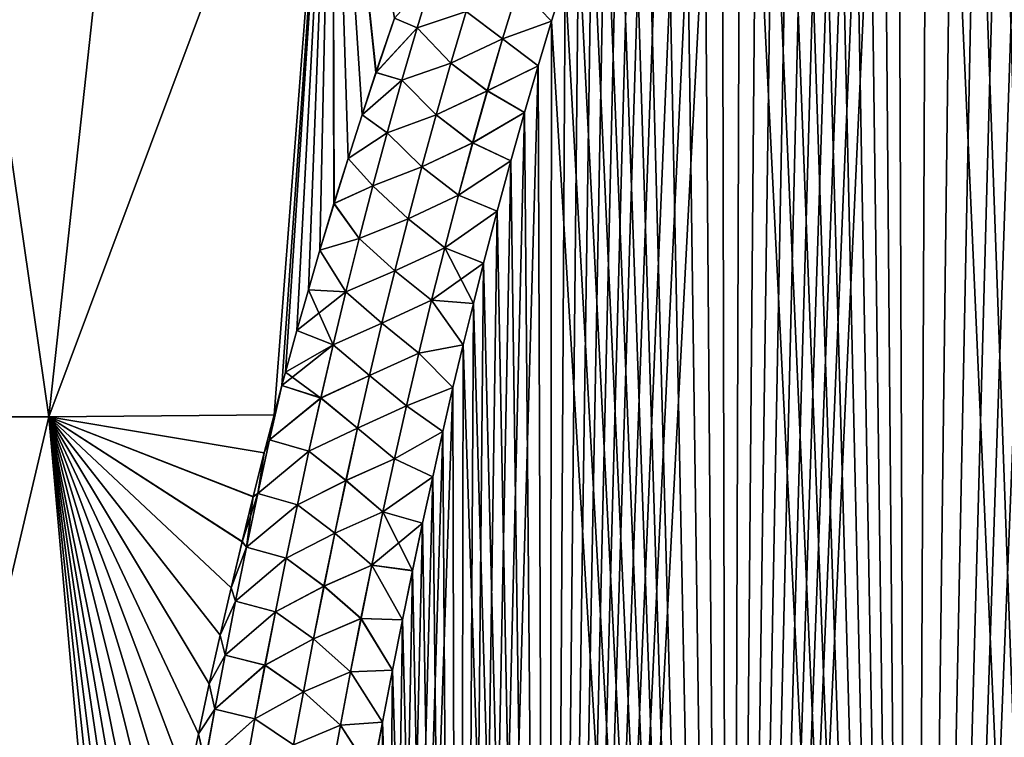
# Model space of a CAD drawing. Header units: metres. Extents: x -109 to 109, y -108 to 40.
# Tile 33 of 230: x -86.91 to -78.13, y -82.74 to -76.34. Entities that reach past the tile are written whole.
import ezdxf

# ---------------------------------------------------------------- set-up
doc = ezdxf.new("R2010")
doc.units = ezdxf.units.M
doc.layers.add('solid_K_24_42_17_000C74_XXXX', color=7, linetype='CONTINUOUS')

msp = doc.modelspace()

# ---------------------------------------------------------------- linework, layer by layer
at = {"layer": 'solid_K_24_42_17_000C74_XXXX'}
for points in [[(-78.953644, -102.673706, -20.395807), (-77.582329, -68.451836, -19.065224), (-77.372314, -68.356682, -19.050474)], [(-77.318756, -102.814331, -20.251242), (-78.953644, -102.673706, -20.395807), (-77.372314, -68.356682, -19.050474)], [(-78.953644, -102.673706, -20.395807), (-77.802246, -68.573708, -19.084087), (-77.582329, -68.451836, -19.065224)], [(-78.953644, -102.673706, -20.395807), (-78.033737, -68.72657, -19.107731), (-77.802246, -68.573708, -19.084087)], [(-78.953644, -102.673706, -20.395807), (-78.277657, -68.915184, -19.136862), (-78.033737, -68.72657, -19.107731)], [(-77.31842, -102.814346, 20.251226), (-78.033852, -68.726646, 19.107742), (-78.277763, -68.915276, 19.136877)], [(-78.953644, -102.673706, -20.395807), (-78.534538, -69.145126, -19.172266), (-78.277657, -68.915184, -19.136862)], [(-77.31842, -102.814346, 20.251226), (-78.277763, -68.915276, 19.136877), (-78.53466, -69.145241, 19.172283)], [(-78.953644, -102.673706, -20.395807), (-78.804131, -69.421219, -19.214657), (-78.534538, -69.145126, -19.172266)], [(-77.31842, -102.814346, 20.251226), (-78.53466, -69.145241, 19.172283), (-78.804268, -69.421364, 19.21468)], [(-78.953392, -102.673737, 20.395773), (-78.804268, -69.421364, 19.21468), (-79.085701, -69.748497, 19.264715)], [(-78.953644, -102.673706, -20.395807), (-79.085556, -69.748322, -19.264687), (-78.804131, -69.421219, -19.214657)], [(-78.953392, -102.673737, 20.395773), (-77.31842, -102.814346, 20.251226), (-78.804268, -69.421364, 19.21468)], [(-80.581215, -102.38932, -20.686823), (-79.230469, -69.93248, -19.292768), (-79.085556, -69.748322, -19.264687)], [(-78.953644, -102.673706, -20.395807), (-80.581215, -102.38932, -20.686823), (-79.085556, -69.748322, -19.264687)], [(-78.953392, -102.673737, 20.395773), (-79.085701, -69.748497, 19.264715), (-79.230614, -69.932671, 19.292797)], [(-80.581215, -102.38932, -20.686823), (-79.378059, -70.131241, -19.323), (-79.230469, -69.93248, -19.292768)], [(-78.953392, -102.673737, 20.395773), (-79.230614, -69.932671, 19.292797), (-79.378212, -70.131447, 19.323032)], [(-80.581215, -102.38932, -20.686823), (-79.52829, -70.345024, -19.355469), (-79.378059, -70.131241, -19.323)], [(-78.953392, -102.673737, 20.395773), (-79.378212, -70.131447, 19.323032), (-79.528442, -70.345245, 19.355501)], [(-80.581215, -102.38932, -20.686823), (-79.681046, -70.575264, -19.390272), (-79.52829, -70.345024, -19.355469)], [(-78.953392, -102.673737, 20.395773), (-79.528442, -70.345245, 19.355501), (-79.681198, -70.5755, 19.390308)], [(-80.581215, -102.38932, -20.686823), (-79.836311, -70.821739, -19.427479), (-79.681046, -70.575264, -19.390272)], [(-78.953392, -102.673737, 20.395773), (-79.681198, -70.5755, 19.390308), (-79.836464, -70.821983, 19.427515)], [(-80.581215, -102.38932, -20.686823), (-79.99398, -71.086319, -19.467205), (-79.836311, -70.821739, -19.427479)], [(-78.953392, -102.673737, 20.395773), (-79.836464, -70.821983, 19.427515), (-79.994125, -71.086578, 19.467243)], [(-80.581215, -102.38932, -20.686823), (-80.154037, -71.36869, -19.509512), (-79.99398, -71.086319, -19.467205)], [(-78.953392, -102.673737, 20.395773), (-79.994125, -71.086578, 19.467243), (-80.15419, -71.368958, 19.509552)], [(-80.581215, -102.38932, -20.686823), (-80.316368, -71.670639, -19.554512), (-80.154037, -71.36869, -19.509512)], [(-78.953392, -102.673737, 20.395773), (-80.15419, -71.368958, 19.509552), (-80.316513, -71.670921, 19.554554)], [(-80.581215, -102.38932, -20.686823), (-80.480927, -71.992439, -19.602282), (-80.316368, -71.670639, -19.554512)], [(-78.953392, -102.673737, 20.395773), (-80.316513, -71.670921, 19.554554), (-80.481071, -71.992729, 19.602325)], [(-80.581047, -102.389359, 20.686785), (-80.481071, -71.992729, 19.602325), (-80.647766, -72.335449, 19.652954)], [(-80.581215, -102.38932, -20.686823), (-80.647621, -72.335144, -19.65291), (-80.480927, -71.992439, -19.602282)], [(-80.581047, -102.389359, 20.686785), (-78.953392, -102.673737, 20.395773), (-80.481071, -71.992729, 19.602325)], [(-82.19519, -101.954964, -21.127884), (-80.816338, -72.700264, -19.706495), (-80.647621, -72.335144, -19.65291)], [(-80.581215, -102.38932, -20.686823), (-82.19519, -101.954964, -21.127884), (-80.647621, -72.335144, -19.65291)], [(-80.581047, -102.389359, 20.686785), (-80.647766, -72.335449, 19.652954), (-80.816483, -72.700577, 19.706543)], [(-82.19519, -101.954964, -21.127884), (-80.987045, -73.087776, -19.763105), (-80.816338, -72.700264, -19.706495)], [(-80.581047, -102.389359, 20.686785), (-80.816483, -72.700577, 19.706543), (-80.987183, -73.088104, 19.763153)], [(-88.562851, -79.883408, 18.688108), (-86.652893, -79.883408, 19.790821), (-87.632233, -73.114449, 17.304461)], [(-88.562813, -79.883408, -18.688131), (-87.632164, -73.114449, -17.304506), (-85.919899, -73.114449, -18.293074)], [(-86.652878, -79.883408, -19.790831), (-88.562813, -79.883408, -18.688131), (-85.919899, -73.114449, -18.293074)], [(-86.652893, -79.883408, 19.790821), (-85.919937, -73.114449, 18.293051), (-87.632233, -73.114449, 17.304461)], [(-86.652893, -79.883408, 19.790821), (-84.120667, -73.114449, 19.112728), (-85.919937, -73.114449, 18.293051)], [(-86.652893, -79.883408, 19.790821), (-84.643517, -79.866859, 20.694958), (-84.120667, -73.114449, 19.112728)], [(-86.652878, -79.883408, -19.790831), (-85.919899, -73.114449, -18.293074), (-84.120651, -73.114449, -19.112736)], [(-84.643517, -79.866875, -20.69496), (-86.652878, -79.883408, -19.790831), (-84.120651, -73.114449, -19.112736)], [(-84.573425, -79.603813, -20.660795), (-84.643517, -79.866875, -20.69496), (-84.120651, -73.114449, -19.112736)], [(-84.643517, -79.866859, 20.694958), (-84.573425, -79.603813, 20.660795), (-84.120667, -73.114449, 19.112728)], [(-84.541245, -79.484718, -20.645248), (-84.573425, -79.603813, -20.660795), (-84.120651, -73.114449, -19.112736)], [(-84.573425, -79.603813, 20.660795), (-84.541267, -79.484818, 20.645262), (-84.120667, -73.114449, 19.112728)], [(-84.541267, -79.484818, 20.645262), (-84.438858, -79.112267, 20.596273), (-84.120667, -73.114449, 19.112728)], [(-84.438797, -79.112053, -20.596247), (-84.541245, -79.484718, -20.645248), (-84.120651, -73.114449, -19.112736)], [(-84.438858, -79.112267, 20.596273), (-84.336327, -78.748955, 20.548), (-84.120667, -73.114449, 19.112728)], [(-84.336235, -78.748642, -20.547958), (-84.438797, -79.112053, -20.596247), (-84.120651, -73.114449, -19.112736)], [(-84.336327, -78.748955, 20.548), (-84.233589, -78.396019, 20.500834), (-84.120667, -73.114449, 19.112728)], [(-84.233467, -78.395599, -20.500778), (-84.336235, -78.748642, -20.547958), (-84.120651, -73.114449, -19.112736)], [(-84.233589, -78.396019, 20.500834), (-84.108498, -77.980034, 20.44486), (-84.120667, -73.114449, 19.112728)], [(-84.108368, -77.979607, -20.444803), (-84.233467, -78.395599, -20.500778), (-84.120651, -73.114449, -19.112736)], [(-83.733658, -76.809174, 20.28437), (-83.567436, -76.325607, 20.217113), (-84.120667, -73.114449, 19.112728)], [(-83.858467, -77.187035, 20.336636), (-83.733658, -76.809174, 20.28437), (-84.120667, -73.114449, 19.112728)], [(-83.983406, -77.577438, 20.390205), (-83.858467, -77.187035, 20.336636), (-84.120667, -73.114449, 19.112728)], [(-84.108498, -77.980034, 20.44486), (-83.983406, -77.577438, 20.390205), (-84.120667, -73.114449, 19.112728)], [(-83.983261, -77.576996, -20.390146), (-84.108368, -77.979607, -20.444803), (-84.120651, -73.114449, -19.112736)], [(-83.858322, -77.186592, -20.336575), (-83.983261, -77.576996, -20.390146), (-84.120651, -73.114449, -19.112736)], [(-83.733505, -76.808723, -20.284306), (-83.858322, -77.186592, -20.336575), (-84.120651, -73.114449, -19.112736)], [(-83.567268, -76.325142, -20.217049), (-83.733505, -76.808723, -20.284306), (-84.120651, -73.114449, -19.112736)], [(-82.19519, -101.954964, -21.127884), (-81.159561, -73.500237, -19.822857), (-80.987045, -73.087776, -19.763105)], [(-80.581047, -102.389359, 20.686785), (-80.987183, -73.088104, 19.763153), (-81.159698, -73.500572, 19.822905)], [(-82.19519, -101.954964, -21.127884), (-81.333885, -73.937111, -19.885799), (-81.159561, -73.500237, -19.822857)], [(-80.581047, -102.389359, 20.686785), (-81.159698, -73.500572, 19.822905), (-81.334023, -73.937462, 19.885849)], [(-82.19519, -101.954964, -21.127884), (-81.450989, -74.243385, -19.92959), (-81.333885, -73.937111, -19.885799)], [(-80.581047, -102.389359, 20.686785), (-81.334023, -73.937462, 19.885849), (-81.451126, -74.243736, 19.92964)], [(-82.19519, -101.954964, -21.127884), (-81.568764, -74.562119, -19.974869), (-81.450989, -74.243385, -19.92959)], [(-80.581047, -102.389359, 20.686785), (-81.451126, -74.243736, 19.92964), (-81.568893, -74.562469, 19.97492)], [(-82.19519, -101.954964, -21.127884), (-81.687241, -74.892723, -20.021648), (-81.568764, -74.562119, -19.974869)], [(-80.581047, -102.389359, 20.686785), (-81.568893, -74.562469, 19.97492), (-81.68737, -74.893082, 20.0217)], [(-82.19519, -101.954964, -21.127884), (-81.806297, -75.23642, -20.069952), (-81.687241, -74.892723, -20.021648)], [(-80.581047, -102.389359, 20.686785), (-81.68737, -74.893082, 20.0217), (-81.806427, -75.236786, 20.070004)], [(-82.19519, -101.954964, -21.127884), (-81.925835, -75.594276, -20.119804), (-81.806297, -75.23642, -20.069952)], [(-80.581047, -102.389359, 20.686785), (-81.806427, -75.236786, 20.070004), (-81.925957, -75.59465, 20.119856)], [(-82.19519, -101.954964, -21.127884), (-82.045937, -75.965355, -20.171217), (-81.925835, -75.594276, -20.119804)], [(-80.581047, -102.389359, 20.686785), (-81.925957, -75.59465, 20.119856), (-82.046051, -75.965729, 20.171268)], [(-83.365669, -76.409523, 20.295179), (-83.223885, -75.941597, 20.222542), (-83.567436, -76.325607, 20.217113)], [(-83.365524, -76.409569, -20.295221), (-83.567268, -76.325142, -20.217049), (-83.223763, -75.941635, -20.22258)], [(-82.929901, -76.264366, 20.324532), (-83.223885, -75.941597, 20.222542), (-83.365669, -76.409523, 20.295179)], [(-83.365524, -76.409569, -20.295221), (-83.223763, -75.941635, -20.22258), (-82.929626, -76.26445, -20.324556)], [(-82.463165, -76.045227, 20.272573), (-82.166611, -76.350838, 20.224255), (-82.046051, -75.965729, 20.171268)], [(-82.462845, -76.045341, -20.272541), (-82.045937, -75.965355, -20.171217), (-82.166489, -76.350464, -20.224203)], [(-82.19519, -101.954964, -21.127884), (-82.166489, -76.350464, -20.224203), (-82.045937, -75.965355, -20.171217)], [(-80.581047, -102.389359, 20.686785), (-82.046051, -75.965729, 20.171268), (-82.166611, -76.350838, 20.224255)], [(-82.604149, -76.507782, 20.338757), (-82.463165, -76.045227, 20.272573), (-82.929901, -76.264366, 20.324532)], [(-82.929626, -76.26445, -20.324556), (-82.462845, -76.045341, -20.272541), (-82.603813, -76.507896, -20.338718)], [(-82.604149, -76.507782, 20.338757), (-82.166611, -76.350838, 20.224255), (-82.463165, -76.045227, 20.272573)], [(-82.603813, -76.507896, -20.338718), (-82.462845, -76.045341, -20.272541), (-82.166489, -76.350464, -20.224203)], [(-83.066368, -76.725212, 20.392841), (-82.929901, -76.264366, 20.324532), (-83.365669, -76.409523, 20.295179)], [(-83.365524, -76.409569, -20.295221), (-82.929626, -76.26445, -20.324556), (-83.066078, -76.725296, -20.392866)], [(-82.604149, -76.507782, 20.338757), (-82.929901, -76.264366, 20.324532), (-83.066368, -76.725212, 20.392841)], [(-83.066078, -76.725296, -20.392866), (-82.929626, -76.26445, -20.324556), (-82.603813, -76.507896, -20.338718)], [(-83.365669, -76.409523, 20.295179), (-83.567436, -76.325607, 20.217113), (-83.733658, -76.809174, 20.28437)], [(-83.365524, -76.409569, -20.295221), (-83.733505, -76.808723, -20.284306), (-83.567268, -76.325142, -20.217049)], [(-82.604149, -76.507782, 20.338757), (-82.287445, -76.75145, 20.278824), (-82.166611, -76.350838, 20.224255)], [(-82.603813, -76.507896, -20.338718), (-82.166489, -76.350464, -20.224203), (-82.287338, -76.751068, -20.278772)], [(-82.195099, -101.954994, 21.127853), (-82.166611, -76.350838, 20.224255), (-82.287445, -76.75145, 20.278824)], [(-82.19519, -101.954964, -21.127884), (-82.287338, -76.751068, -20.278772), (-82.166489, -76.350464, -20.224203)], [(-82.195099, -101.954994, 21.127853), (-80.581047, -102.389359, 20.686785), (-82.166611, -76.350838, 20.224255)], [(-83.502228, -76.878693, 20.367098), (-83.365669, -76.409523, 20.295179), (-83.733658, -76.809174, 20.28437)], [(-83.50206, -76.878738, -20.367144), (-83.733505, -76.808723, -20.284306), (-83.365524, -76.409569, -20.295221)], [(-83.066368, -76.725212, 20.392841), (-83.365669, -76.409523, 20.295179), (-83.502228, -76.878693, 20.367098)], [(-83.50206, -76.878738, -20.367144), (-83.365524, -76.409569, -20.295221), (-83.066078, -76.725296, -20.392866)], [(-82.740067, -76.972, 20.404457), (-82.604149, -76.507782, 20.338757), (-83.066368, -76.725212, 20.392841)], [(-83.066078, -76.725296, -20.392866), (-82.603813, -76.507896, -20.338718), (-82.739708, -76.972122, -20.404415)], [(-82.740067, -76.972, 20.404457), (-82.287445, -76.75145, 20.278824), (-82.604149, -76.507782, 20.338757)], [(-82.739708, -76.972122, -20.404415), (-82.603813, -76.507896, -20.338718), (-82.287338, -76.751068, -20.278772)], [(-83.197975, -77.187393, 20.460546), (-83.066368, -76.725212, 20.392841), (-83.502228, -76.878693, 20.367098)], [(-83.50206, -76.878738, -20.367144), (-83.066078, -76.725296, -20.392866), (-83.19767, -77.187485, -20.460567)], [(-82.740067, -76.972, 20.404457), (-83.066368, -76.725212, 20.392841), (-83.197975, -77.187393, 20.460546)], [(-83.19767, -77.187485, -20.460567), (-83.066078, -76.725296, -20.392866), (-82.739708, -76.972122, -20.404415)], [(-82.994637, -101.678772, -21.406197), (-82.408478, -77.167107, -20.334942), (-82.287338, -76.751068, -20.278772)], [(-82.19519, -101.954964, -21.127884), (-82.994637, -101.678772, -21.406197), (-82.287338, -76.751068, -20.278772)], [(-82.740067, -76.972, 20.404457), (-82.408585, -77.167496, 20.334993), (-82.287445, -76.75145, 20.278824)], [(-82.739708, -76.972122, -20.404415), (-82.287338, -76.751068, -20.278772), (-82.408478, -77.167107, -20.334942)], [(-82.195099, -101.954994, 21.127853), (-82.287445, -76.75145, 20.278824), (-82.408585, -77.167496, 20.334993)], [(-83.502228, -76.878693, 20.367098), (-83.733658, -76.809174, 20.28437), (-83.858467, -77.187035, 20.336636)], [(-83.633865, -77.348999, 20.43828), (-83.502228, -76.878693, 20.367098), (-83.858467, -77.187035, 20.336636)], [(-83.50206, -76.878738, -20.367144), (-83.858322, -77.186592, -20.336575), (-83.733505, -76.808723, -20.284306)], [(-83.633682, -77.349052, -20.43833), (-83.858322, -77.186592, -20.336575), (-83.50206, -76.878738, -20.367144)], [(-83.197975, -77.187393, 20.460546), (-83.502228, -76.878693, 20.367098), (-83.633865, -77.348999, 20.43828)], [(-83.633682, -77.349052, -20.43833), (-83.50206, -76.878738, -20.367144), (-83.19767, -77.187485, -20.460567)], [(-82.871185, -77.437737, 20.469643), (-82.740067, -76.972, 20.404457), (-83.197975, -77.187393, 20.460546)], [(-83.19767, -77.187485, -20.460567), (-82.739708, -76.972122, -20.404415), (-82.870811, -77.437859, -20.469595)], [(-82.871185, -77.437737, 20.469643), (-82.408585, -77.167496, 20.334993), (-82.740067, -76.972, 20.404457)], [(-82.870811, -77.437859, -20.469595), (-82.739708, -76.972122, -20.404415), (-82.408478, -77.167107, -20.334942)], [(-83.633865, -77.348999, 20.43828), (-83.858467, -77.187035, 20.336636), (-83.983406, -77.577438, 20.390205)], [(-83.633682, -77.349052, -20.43833), (-83.983261, -77.576996, -20.390146), (-83.858322, -77.186592, -20.336575)], [(-83.324997, -77.650803, 20.527618), (-83.197975, -77.187393, 20.460546), (-83.633865, -77.348999, 20.43828)], [(-83.633682, -77.349052, -20.43833), (-83.19767, -77.187485, -20.460567), (-83.324677, -77.650902, -20.527639)], [(-82.871185, -77.437737, 20.469643), (-83.197975, -77.187393, 20.460546), (-83.324997, -77.650803, 20.527618)], [(-83.324677, -77.650902, -20.527639), (-83.19767, -77.187485, -20.460567), (-82.870811, -77.437859, -20.469595)], [(-82.994637, -101.678772, -21.406197), (-82.529938, -77.598183, -20.392717), (-82.408478, -77.167107, -20.334942)], [(-82.871185, -77.437737, 20.469643), (-82.530045, -77.598564, 20.392769), (-82.408585, -77.167496, 20.334993)], [(-82.870811, -77.437859, -20.469595), (-82.408478, -77.167107, -20.334942), (-82.529938, -77.598183, -20.392717)], [(-82.195099, -101.954994, 21.127853), (-82.408585, -77.167496, 20.334993), (-82.530045, -77.598564, 20.392769)], [(-83.760841, -77.820374, 20.508705), (-83.633865, -77.348999, 20.43828), (-83.983406, -77.577438, 20.390205)], [(-83.760635, -77.820427, -20.508759), (-83.983261, -77.576996, -20.390146), (-83.633682, -77.349052, -20.43833)], [(-83.324997, -77.650803, 20.527618), (-83.633865, -77.348999, 20.43828), (-83.760841, -77.820374, 20.508705)], [(-83.760635, -77.820427, -20.508759), (-83.633682, -77.349052, -20.43833), (-83.324677, -77.650902, -20.527639)], [(-82.997757, -77.904869, 20.534279), (-82.871185, -77.437737, 20.469643), (-83.324997, -77.650803, 20.527618)], [(-83.324677, -77.650902, -20.527639), (-82.870811, -77.437859, -20.469595), (-82.997375, -77.904999, -20.534225)], [(-82.997757, -77.904869, 20.534279), (-82.530045, -77.598564, 20.392769), (-82.871185, -77.437737, 20.469643)], [(-82.997375, -77.904999, -20.534225), (-82.870811, -77.437859, -20.469595), (-82.529938, -77.598183, -20.392717)], [(-83.760841, -77.820374, 20.508705), (-83.983406, -77.577438, 20.390205), (-84.108498, -77.980034, 20.44486)], [(-83.760635, -77.820427, -20.508759), (-84.108368, -77.979607, -20.444803), (-83.983261, -77.576996, -20.390146)], [(-83.447632, -78.115372, 20.594036), (-83.324997, -77.650803, 20.527618), (-83.760841, -77.820374, 20.508705)], [(-83.760635, -77.820427, -20.508759), (-83.324677, -77.650902, -20.527639), (-83.447296, -78.115471, -20.594055)], [(-82.997757, -77.904869, 20.534279), (-83.324997, -77.650803, 20.527618), (-83.447632, -78.115372, 20.594036)], [(-83.447296, -78.115471, -20.594055), (-83.324677, -77.650902, -20.527639), (-82.997375, -77.904999, -20.534225)], [(-82.997757, -77.904869, 20.534279), (-82.651604, -78.046364, 20.452143), (-82.530045, -77.598564, 20.392769)], [(-82.997375, -77.904999, -20.534225), (-82.529938, -77.598183, -20.392717), (-82.651497, -78.045975, -20.452093)], [(-82.994637, -101.678772, -21.406197), (-82.651497, -78.045975, -20.452093), (-82.529938, -77.598183, -20.392717)], [(-82.195099, -101.954994, 21.127853), (-82.530045, -77.598564, 20.392769), (-82.651604, -78.046364, 20.452143)], [(-83.883362, -78.292755, 20.578356), (-83.760841, -77.820374, 20.508705), (-84.108498, -77.980034, 20.44486)], [(-83.883133, -78.292816, -20.578411), (-84.108368, -77.979607, -20.444803), (-83.760635, -77.820427, -20.508759)], [(-83.447632, -78.115372, 20.594036), (-83.760841, -77.820374, 20.508705), (-83.883362, -78.292755, 20.578356)], [(-83.883133, -78.292816, -20.578411), (-83.760635, -77.820427, -20.508759), (-83.447296, -78.115471, -20.594055)], [(-83.11998, -78.373314, 20.598339), (-82.997757, -77.904869, 20.534279), (-83.447632, -78.115372, 20.594036)], [(-83.447296, -78.115471, -20.594055), (-82.997375, -77.904999, -20.534225), (-83.119576, -78.373444, -20.598282)], [(-83.11998, -78.373314, 20.598339), (-82.651604, -78.046364, 20.452143), (-82.997757, -77.904869, 20.534279)], [(-83.119576, -78.373444, -20.598282), (-82.997375, -77.904999, -20.534225), (-82.651497, -78.045975, -20.452093)], [(-83.883362, -78.292755, 20.578356), (-84.108498, -77.980034, 20.44486), (-84.233589, -78.396019, 20.500834)], [(-83.883133, -78.292816, -20.578411), (-84.233467, -78.395599, -20.500778), (-84.108368, -77.979607, -20.444803)], [(-83.566071, -78.581024, 20.659781), (-83.447632, -78.115372, 20.594036), (-83.883362, -78.292755, 20.578356)], [(-83.883133, -78.292816, -20.578411), (-83.447296, -78.115471, -20.594055), (-83.565712, -78.581116, -20.659798)], [(-83.11998, -78.373314, 20.598339), (-83.447632, -78.115372, 20.594036), (-83.566071, -78.581024, 20.659781)], [(-83.565712, -78.581116, -20.659798), (-83.447296, -78.115471, -20.594055), (-83.119576, -78.373444, -20.598282)], [(-83.11998, -78.373314, 20.598339), (-82.773087, -78.51207, 20.513105), (-82.651604, -78.046364, 20.452143)], [(-83.119576, -78.373444, -20.598282), (-82.651497, -78.045975, -20.452093), (-82.772987, -78.511688, -20.513056)], [(-82.994637, -101.678772, -21.406197), (-82.772987, -78.511688, -20.513056), (-82.651497, -78.045975, -20.452093)], [(-82.195099, -101.954994, 21.127853), (-82.651604, -78.046364, 20.452143), (-82.773087, -78.51207, 20.513105)], [(-84.001617, -78.766075, 20.647213), (-83.883362, -78.292755, 20.578356), (-84.233589, -78.396019, 20.500834)], [(-84.001381, -78.766136, -20.647272), (-84.233467, -78.395599, -20.500778), (-83.883133, -78.292816, -20.578411)], [(-83.566071, -78.581024, 20.659781), (-83.883362, -78.292755, 20.578356), (-84.001617, -78.766075, 20.647213)], [(-84.001381, -78.766136, -20.647272), (-83.883133, -78.292816, -20.578411), (-83.565712, -78.581116, -20.659798)], [(-83.238029, -78.842979, 20.6618), (-83.11998, -78.373314, 20.598339), (-83.566071, -78.581024, 20.659781)], [(-83.565712, -78.581116, -20.659798), (-83.119576, -78.373444, -20.598282), (-83.237617, -78.843109, -20.661736)], [(-83.238029, -78.842979, 20.6618), (-82.773087, -78.51207, 20.513105), (-83.11998, -78.373314, 20.598339)], [(-83.237617, -78.843109, -20.661736), (-83.119576, -78.373444, -20.598282), (-82.864189, -78.871803, -20.559843)], [(-83.119576, -78.373444, -20.598282), (-82.772987, -78.511688, -20.513056), (-82.864189, -78.871803, -20.559843)], [(-84.001617, -78.766075, 20.647213), (-84.233589, -78.396019, 20.500834), (-84.336327, -78.748955, 20.548)], [(-84.001381, -78.766136, -20.647272), (-84.336235, -78.748642, -20.547958), (-84.233467, -78.395599, -20.500778)], [(-83.238029, -78.842979, 20.6618), (-82.864281, -78.872185, 20.559893), (-82.773087, -78.51207, 20.513105)], [(-82.994637, -101.678772, -21.406197), (-82.864189, -78.871803, -20.559843), (-82.772987, -78.511688, -20.513056)], [(-82.195099, -101.954994, 21.127853), (-82.773087, -78.51207, 20.513105), (-82.864281, -78.872185, 20.559893)], [(-83.680511, -79.047684, 20.724831), (-83.566071, -78.581024, 20.659781), (-84.001617, -78.766075, 20.647213)], [(-84.001381, -78.766136, -20.647272), (-83.565712, -78.581116, -20.659798), (-83.68013, -79.047783, -20.724844)], [(-83.238029, -78.842979, 20.6618), (-83.566071, -78.581024, 20.659781), (-83.680511, -79.047684, 20.724831)], [(-83.68013, -79.047783, -20.724844), (-83.565712, -78.581116, -20.659798), (-83.237617, -78.843109, -20.661736)], [(-84.001617, -78.766075, 20.647213), (-84.336327, -78.748955, 20.548), (-84.438858, -79.112267, 20.596273)], [(-84.115829, -79.24028, 20.715261), (-84.001617, -78.766075, 20.647213), (-84.438858, -79.112267, 20.596273)], [(-84.11557, -79.240341, -20.715322), (-84.438797, -79.112053, -20.596247), (-84.336235, -78.748642, -20.547958)], [(-84.11557, -79.240341, -20.715322), (-84.336235, -78.748642, -20.547958), (-84.001381, -78.766136, -20.647272)], [(-83.680511, -79.047684, 20.724831), (-84.001617, -78.766075, 20.647213), (-84.115829, -79.24028, 20.715261)], [(-84.11557, -79.240341, -20.715322), (-84.001381, -78.766136, -20.647272), (-83.68013, -79.047783, -20.724844)], [(-83.352104, -79.313782, 20.724634), (-83.238029, -78.842979, 20.6618), (-83.680511, -79.047684, 20.724831)], [(-83.68013, -79.047783, -20.724844), (-83.237617, -78.843109, -20.661736), (-83.351677, -79.313904, -20.724564)], [(-83.352104, -79.313782, 20.724634), (-82.95546, -79.242157, 20.607578), (-83.238029, -78.842979, 20.6618)], [(-83.351677, -79.313904, -20.724564), (-83.237617, -78.843109, -20.661736), (-82.95536, -79.241776, -20.607529)], [(-83.238029, -78.842979, 20.6618), (-82.95546, -79.242157, 20.607578), (-82.864281, -78.872185, 20.559893)], [(-83.237617, -78.843109, -20.661736), (-82.864189, -78.871803, -20.559843), (-82.95536, -79.241776, -20.607529)], [(-82.994637, -101.678772, -21.406197), (-82.95536, -79.241776, -20.607529), (-82.864189, -78.871803, -20.559843)], [(-82.195099, -101.954994, 21.127853), (-82.864281, -78.872185, 20.559893), (-82.95546, -79.242157, 20.607578)], [(-83.791122, -79.515282, 20.789164), (-83.680511, -79.047684, 20.724831), (-84.115829, -79.24028, 20.715261)], [(-84.11557, -79.240341, -20.715322), (-83.68013, -79.047783, -20.724844), (-83.790726, -79.515381, -20.789175)], [(-83.352104, -79.313782, 20.724634), (-83.680511, -79.047684, 20.724831), (-83.791122, -79.515282, 20.789164)], [(-83.790726, -79.515381, -20.789175), (-83.68013, -79.047783, -20.724844), (-83.351677, -79.313904, -20.724564)], [(-84.115829, -79.24028, 20.715261), (-84.438858, -79.112267, 20.596273), (-84.541267, -79.484818, 20.645262)], [(-84.11557, -79.240341, -20.715322), (-84.541245, -79.484718, -20.645248), (-84.438797, -79.112053, -20.596247)], [(-84.115829, -79.24028, 20.715261), (-84.541267, -79.484818, 20.645262), (-84.573425, -79.603813, 20.660795)], [(-84.226158, -79.715317, 20.782486), (-84.115829, -79.24028, 20.715261), (-84.573425, -79.603813, 20.660795)], [(-84.225876, -79.715378, -20.782551), (-84.541245, -79.484718, -20.645248), (-84.11557, -79.240341, -20.715322)], [(-83.791122, -79.515282, 20.789164), (-84.115829, -79.24028, 20.715261), (-84.226158, -79.715317, 20.782486)], [(-84.225876, -79.715378, -20.782551), (-84.11557, -79.240341, -20.715322), (-83.790726, -79.515381, -20.789175)], [(-83.352104, -79.313782, 20.724634), (-83.046463, -79.622841, 20.656143), (-82.95546, -79.242157, 20.607578)], [(-83.351677, -79.313904, -20.724564), (-82.95536, -79.241776, -20.607529), (-83.046379, -79.622452, -20.656094)], [(-82.994576, -101.678795, 21.406174), (-82.95546, -79.242157, 20.607578), (-83.046463, -79.622841, 20.656143)], [(-82.994637, -101.678772, -21.406197), (-83.046379, -79.622452, -20.656094), (-82.95536, -79.241776, -20.607529)], [(-82.994576, -101.678795, 21.406174), (-82.195099, -101.954994, 21.127853), (-82.95546, -79.242157, 20.607578)], [(-83.462372, -79.785629, 20.786816), (-83.352104, -79.313782, 20.724634), (-83.791122, -79.515282, 20.789164)], [(-83.790726, -79.515381, -20.789175), (-83.351677, -79.313904, -20.724564), (-83.461922, -79.785759, -20.786739)], [(-83.462372, -79.785629, 20.786816), (-83.046463, -79.622841, 20.656143), (-83.352104, -79.313782, 20.724634)], [(-83.461922, -79.785759, -20.786739), (-83.351677, -79.313904, -20.724564), (-83.046379, -79.622452, -20.656094)], [(-84.225876, -79.715378, -20.782551), (-84.573425, -79.603813, -20.660795), (-84.541245, -79.484718, -20.645248)], [(-83.898048, -79.983765, 20.852764), (-83.791122, -79.515282, 20.789164), (-84.226158, -79.715317, 20.782486)], [(-84.225876, -79.715378, -20.782551), (-83.790726, -79.515381, -20.789175), (-83.897636, -79.983871, -20.852774)], [(-83.462372, -79.785629, 20.786816), (-83.791122, -79.515282, 20.789164), (-83.898048, -79.983765, 20.852764)], [(-83.897636, -79.983871, -20.852774), (-83.790726, -79.515381, -20.789175), (-83.461922, -79.785759, -20.786739)], [(-84.683212, -80.088585, 20.730728), (-84.573425, -79.603813, 20.660795), (-84.643517, -79.866859, 20.694958)], [(-84.226158, -79.715317, 20.782486), (-84.573425, -79.603813, 20.660795), (-84.683212, -80.088585, 20.730728)], [(-84.683182, -80.088593, -20.73074), (-84.643517, -79.866875, -20.69496), (-84.573425, -79.603813, -20.660795)], [(-84.683182, -80.088593, -20.73074), (-84.573425, -79.603813, -20.660795), (-84.225876, -79.715378, -20.782551)], [(-83.787354, -101.361389, -21.72393), (-83.137093, -80.014671, -20.705513), (-83.046379, -79.622452, -20.656094)], [(-82.994637, -101.678772, -21.406197), (-83.787354, -101.361389, -21.72393), (-83.046379, -79.622452, -20.656094)], [(-83.462372, -79.785629, 20.786816), (-83.137177, -80.015053, 20.705561), (-83.046463, -79.622841, 20.656143)], [(-83.461922, -79.785759, -20.786739), (-83.046379, -79.622452, -20.656094), (-83.137093, -80.014671, -20.705513)], [(-82.994576, -101.678795, 21.406174), (-83.046463, -79.622841, 20.656143), (-83.137177, -80.015053, 20.705561)], [(-84.332748, -80.191132, 20.848871), (-84.226158, -79.715317, 20.782486), (-84.683212, -80.088585, 20.730728)], [(-84.683182, -80.088593, -20.73074), (-84.225876, -79.715378, -20.782551), (-84.332451, -80.1912, -20.848938)], [(-83.898048, -79.983765, 20.852764), (-84.226158, -79.715317, 20.782486), (-84.332748, -80.191132, 20.848871)], [(-84.332451, -80.1912, -20.848938), (-84.225876, -79.715378, -20.782551), (-83.897636, -79.983871, -20.852774)], [(-83.568954, -80.258476, 20.848326), (-83.462372, -79.785629, 20.786816), (-83.898048, -79.983765, 20.852764)], [(-83.897636, -79.983871, -20.852774), (-83.461922, -79.785759, -20.786739), (-83.568497, -80.258598, -20.848244)], [(-83.568954, -80.258476, 20.848326), (-83.137177, -80.015053, 20.705561), (-83.462372, -79.785629, 20.786816)], [(-83.568497, -80.258598, -20.848244), (-83.461922, -79.785759, -20.786739), (-83.137093, -80.014671, -20.705513)], [(-84.731667, -80.20533, 20.738585), (-84.643517, -79.866859, 20.694958), (-86.652893, -79.883408, 19.790821)], [(-84.731575, -80.204971, -20.738539), (-86.652878, -79.883408, -19.790831), (-84.643517, -79.866875, -20.69496)], [(-84.683212, -80.088585, 20.730728), (-84.643517, -79.866859, 20.694958), (-84.731667, -80.20533, 20.738585)], [(-84.683182, -80.088593, -20.73074), (-84.731575, -80.204971, -20.738539), (-84.643517, -79.866875, -20.69496)], [(-88.265175, -86.734787, 20.377907), (-86.652893, -79.883408, 19.790821), (-88.562851, -79.883408, 18.688108)], [(-88.265182, -86.734787, -20.377903), (-88.562813, -79.883408, -18.688131), (-86.652878, -79.883408, -19.790831)], [(-86.048569, -86.703552, -21.500446), (-88.265182, -86.734787, -20.377903), (-86.652878, -79.883408, -19.790831)], [(-88.265175, -86.734787, 20.377907), (-86.048569, -86.703545, 21.500444), (-86.652893, -79.883408, 19.790821)], [(-84.830566, -80.596161, 20.788548), (-84.731667, -80.20533, 20.738585), (-86.652893, -79.883408, 19.790821)], [(-84.929008, -80.998138, 20.839525), (-84.830566, -80.596161, 20.788548), (-86.652893, -79.883408, 19.790821)], [(-85.02697, -81.411026, 20.891359), (-84.929008, -80.998138, 20.839525), (-86.652893, -79.883408, 19.790821)], [(-85.124519, -81.833809, 20.943701), (-85.02697, -81.411026, 20.891359), (-86.652893, -79.883408, 19.790821)], [(-85.221519, -82.267311, 20.996674), (-85.124519, -81.833809, 20.943701), (-86.652893, -79.883408, 19.790821)], [(-85.317856, -82.712433, 21.0504), (-85.221519, -82.267311, 20.996674), (-86.652893, -79.883408, 19.790821)], [(-85.413391, -83.170052, 21.104992), (-85.317856, -82.712433, 21.0504), (-86.652893, -79.883408, 19.790821)], [(-85.508003, -83.640831, 21.160496), (-85.413391, -83.170052, 21.104992), (-86.652893, -79.883408, 19.790821)], [(-85.601776, -84.123238, 21.216413), (-85.508003, -83.640831, 21.160496), (-86.652893, -79.883408, 19.790821)], [(-85.694626, -84.617577, 21.272709), (-85.601776, -84.123238, 21.216413), (-86.652893, -79.883408, 19.790821)], [(-85.767105, -85.016655, 21.317471), (-85.694626, -84.617577, 21.272709), (-86.652893, -79.883408, 19.790821)], [(-85.838806, -85.424294, 21.362595), (-85.767105, -85.016655, 21.317471), (-86.652893, -79.883408, 19.790821)], [(-85.90963, -85.840996, 21.408131), (-85.838806, -85.424294, 21.362595), (-86.652893, -79.883408, 19.790821)], [(-85.979485, -86.267258, 21.454115), (-85.90963, -85.840996, 21.408131), (-86.652893, -79.883408, 19.790821)], [(-86.048569, -86.703545, 21.500444), (-85.979485, -86.267258, 21.454115), (-86.652893, -79.883408, 19.790821)], [(-85.979485, -86.267235, -21.454113), (-86.048569, -86.703552, -21.500446), (-86.652878, -79.883408, -19.790831)], [(-85.909622, -85.840935, -21.408123), (-85.979485, -86.267235, -21.454113), (-86.652878, -79.883408, -19.790831)], [(-85.838783, -85.424202, -21.362585), (-85.909622, -85.840935, -21.408123), (-86.652878, -79.883408, -19.790831)], [(-85.767082, -85.016525, -21.317455), (-85.838783, -85.424202, -21.362585), (-86.652878, -79.883408, -19.790831)], [(-85.694595, -84.617409, -21.27269), (-85.767082, -85.016525, -21.317455), (-86.652878, -79.883408, -19.790831)], [(-85.601738, -84.123047, -21.216391), (-85.694595, -84.617409, -21.27269), (-86.652878, -79.883408, -19.790831)], [(-85.507957, -83.640617, -21.160469), (-85.601738, -84.123047, -21.216391), (-86.652878, -79.883408, -19.790831)], [(-85.413345, -83.169807, -21.104963), (-85.507957, -83.640617, -21.160469), (-86.652878, -79.883408, -19.790831)], [(-85.317802, -82.712173, -21.050369), (-85.413345, -83.169807, -21.104963), (-86.652878, -79.883408, -19.790831)], [(-85.221458, -82.267036, -20.996639), (-85.317802, -82.712173, -21.050369), (-86.652878, -79.883408, -19.790831)], [(-85.124451, -81.833511, -20.943665), (-85.221458, -82.267036, -20.996639), (-86.652878, -79.883408, -19.790831)], [(-85.026901, -81.410713, -20.891321), (-85.124451, -81.833511, -20.943665), (-86.652878, -79.883408, -19.790831)], [(-84.928925, -80.99781, -20.839483), (-85.026901, -81.410713, -20.891321), (-86.652878, -79.883408, -19.790831)], [(-84.830482, -80.595818, -20.788504), (-84.928925, -80.99781, -20.839483), (-86.652878, -79.883408, -19.790831)], [(-84.731575, -80.204971, -20.738539), (-84.830482, -80.595818, -20.788504), (-86.652878, -79.883408, -19.790831)], [(-84.001419, -80.453094, 20.915617), (-83.898048, -79.983765, 20.852764), (-84.332748, -80.191132, 20.848871)], [(-84.332451, -80.1912, -20.848938), (-83.897636, -79.983871, -20.852774), (-84.000992, -80.453201, -20.915623)], [(-83.568954, -80.258476, 20.848326), (-83.898048, -79.983765, 20.852764), (-84.001419, -80.453094, 20.915617)], [(-84.000992, -80.453201, -20.915623), (-83.897636, -79.983871, -20.852774), (-83.568497, -80.258598, -20.848244)], [(-83.787354, -101.361389, -21.72393), (-83.227638, -80.417702, -20.755812), (-83.137093, -80.014671, -20.705513)], [(-83.568954, -80.258476, 20.848326), (-83.227722, -80.418076, 20.755859), (-83.137177, -80.015053, 20.705561)], [(-83.568497, -80.258598, -20.848244), (-83.137093, -80.014671, -20.705513), (-83.227638, -80.417702, -20.755812)], [(-82.994576, -101.678795, 21.406174), (-83.137177, -80.015053, 20.705561), (-83.227722, -80.418076, 20.755859)], [(-84.787804, -80.568047, 20.798899), (-84.683212, -80.088585, 20.730728), (-84.731667, -80.20533, 20.738585)], [(-84.332748, -80.191132, 20.848871), (-84.683212, -80.088585, 20.730728), (-84.787804, -80.568047, 20.798899)], [(-84.787758, -80.568054, -20.798918), (-84.731575, -80.204971, -20.738539), (-84.683182, -80.088593, -20.73074)], [(-84.787758, -80.568054, -20.798918), (-84.683182, -80.088593, -20.73074), (-84.332451, -80.1912, -20.848938)], [(-84.787804, -80.568047, 20.798899), (-84.731667, -80.20533, 20.738585), (-84.830566, -80.596161, 20.788548)], [(-84.787758, -80.568054, -20.798918), (-84.830482, -80.595818, -20.788504), (-84.731575, -80.204971, -20.738539)], [(-84.435738, -80.667702, 20.914402), (-84.332748, -80.191132, 20.848871), (-84.787804, -80.568047, 20.798899)], [(-84.787758, -80.568054, -20.798918), (-84.332451, -80.1912, -20.848938), (-84.43541, -80.66777, -20.914471)], [(-84.001419, -80.453094, 20.915617), (-84.332748, -80.191132, 20.848871), (-84.435738, -80.667702, 20.914402)], [(-84.43541, -80.66777, -20.914471), (-84.332451, -80.1912, -20.848938), (-84.000992, -80.453201, -20.915623)], [(-83.671989, -80.732254, 20.909142), (-83.568954, -80.258476, 20.848326), (-84.001419, -80.453094, 20.915617)], [(-84.000992, -80.453201, -20.915623), (-83.568497, -80.258598, -20.848244), (-83.671516, -80.732384, -20.909054)], [(-83.671989, -80.732254, 20.909142), (-83.227722, -80.418076, 20.755859), (-83.568954, -80.258476, 20.848326)], [(-83.671516, -80.732384, -20.909054), (-83.568497, -80.258598, -20.848244), (-83.227638, -80.417702, -20.755812)], [(-84.101364, -80.923218, 20.977701), (-84.001419, -80.453094, 20.915617), (-84.435738, -80.667702, 20.914402)], [(-84.43541, -80.66777, -20.914471), (-84.000992, -80.453201, -20.915623), (-84.100922, -80.923325, -20.977705)], [(-83.671989, -80.732254, 20.909142), (-84.001419, -80.453094, 20.915617), (-84.101364, -80.923218, 20.977701)], [(-84.100922, -80.923325, -20.977705), (-84.000992, -80.453201, -20.915623), (-83.671516, -80.732384, -20.909054)], [(-83.787354, -101.361389, -21.72393), (-83.318047, -80.831314, -20.806995), (-83.227638, -80.417702, -20.755812)], [(-83.671989, -80.732254, 20.909142), (-83.31813, -80.831688, 20.807041), (-83.227722, -80.418076, 20.755859)], [(-83.671516, -80.732384, -20.909054), (-83.227638, -80.417702, -20.755812), (-83.318047, -80.831314, -20.806995)], [(-82.994576, -101.678795, 21.406174), (-83.227722, -80.418076, 20.755859), (-83.31813, -80.831688, 20.807041)], [(-84.787804, -80.568047, 20.798899), (-84.830566, -80.596161, 20.788548), (-84.929008, -80.998138, 20.839525)], [(-84.888847, -81.048157, 20.866125), (-84.787804, -80.568047, 20.798899), (-84.929008, -80.998138, 20.839525)], [(-84.435738, -80.667702, 20.914402), (-84.787804, -80.568047, 20.798899), (-84.888847, -81.048157, 20.866125)], [(-84.888779, -81.048172, -20.866156), (-84.830482, -80.595818, -20.788504), (-84.787758, -80.568054, -20.798918)], [(-84.888779, -81.048172, -20.866156), (-84.787758, -80.568054, -20.798918), (-84.43541, -80.66777, -20.914471)], [(-84.888779, -81.048172, -20.866156), (-84.928925, -80.99781, -20.839483), (-84.830482, -80.595818, -20.788504)], [(-84.535255, -81.144981, 20.979065), (-84.435738, -80.667702, 20.914402), (-84.888847, -81.048157, 20.866125)], [(-84.888779, -81.048172, -20.866156), (-84.43541, -80.66777, -20.914471), (-84.534912, -81.14505, -20.979134)], [(-84.101364, -80.923218, 20.977701), (-84.435738, -80.667702, 20.914402), (-84.535255, -81.144981, 20.979065)], [(-84.534912, -81.14505, -20.979134), (-84.43541, -80.66777, -20.914471), (-84.100922, -80.923325, -20.977705)], [(-83.771606, -81.206917, 20.969246), (-83.671989, -80.732254, 20.909142), (-84.101364, -80.923218, 20.977701)], [(-84.100922, -80.923325, -20.977705), (-83.671516, -80.732384, -20.909054), (-83.771111, -81.207047, -20.969151)], [(-83.771606, -81.206917, 20.969246), (-83.31813, -80.831688, 20.807041), (-83.671989, -80.732254, 20.909142)], [(-83.771111, -81.207047, -20.969151), (-83.671516, -80.732384, -20.909054), (-83.408134, -81.256516, -20.859018)], [(-83.671516, -80.732384, -20.909054), (-83.318047, -80.831314, -20.806995), (-83.408134, -81.256516, -20.859018)], [(-83.787354, -101.361389, -21.72393), (-83.408134, -81.256516, -20.859018), (-83.318047, -80.831314, -20.806995)], [(-83.771606, -81.206917, 20.969246), (-83.408211, -81.256889, 20.859064), (-83.31813, -80.831688, 20.807041)], [(-82.994576, -101.678795, 21.406174), (-83.31813, -80.831688, 20.807041), (-83.408211, -81.256889, 20.859064)], [(-84.198021, -81.394096, 21.039003), (-84.101364, -80.923218, 20.977701), (-84.535255, -81.144981, 20.979065)], [(-84.534912, -81.14505, -20.979134), (-84.100922, -80.923325, -20.977705), (-84.197556, -81.394196, -21.039003)], [(-83.771606, -81.206917, 20.969246), (-84.101364, -80.923218, 20.977701), (-84.198021, -81.394096, 21.039003)], [(-84.197556, -81.394196, -21.039003), (-84.100922, -80.923325, -20.977705), (-83.771111, -81.207047, -20.969151)], [(-84.888847, -81.048157, 20.866125), (-84.929008, -80.998138, 20.839525), (-85.02697, -81.411026, 20.891359)], [(-84.888779, -81.048172, -20.866156), (-85.026901, -81.410713, -20.891321), (-84.928925, -80.99781, -20.839483)], [(-84.986481, -81.528877, 20.9324), (-84.888847, -81.048157, 20.866125), (-85.02697, -81.411026, 20.891359)], [(-84.986382, -81.528893, -20.932438), (-85.026901, -81.410713, -20.891321), (-84.888779, -81.048172, -20.866156)], [(-84.535255, -81.144981, 20.979065), (-84.888847, -81.048157, 20.866125), (-84.986481, -81.528877, 20.9324)], [(-84.986382, -81.528893, -20.932438), (-84.888779, -81.048172, -20.866156), (-84.534912, -81.14505, -20.979134)], [(-84.631439, -81.622917, 21.042845), (-84.535255, -81.144981, 20.979065), (-84.986481, -81.528877, 20.9324)], [(-84.986382, -81.528893, -20.932438), (-84.534912, -81.14505, -20.979134), (-84.631073, -81.622993, -21.042915)], [(-84.198021, -81.394096, 21.039003), (-84.535255, -81.144981, 20.979065), (-84.631439, -81.622917, 21.042845)], [(-84.631073, -81.622993, -21.042915), (-84.534912, -81.14505, -20.979134), (-84.197556, -81.394196, -21.039003)], [(-83.86792, -81.682404, 21.028616), (-83.771606, -81.206917, 20.969246), (-84.198021, -81.394096, 21.039003)], [(-84.197556, -81.394196, -21.039003), (-83.771111, -81.207047, -20.969151), (-83.867409, -81.682533, -21.028515)], [(-83.86792, -81.682404, 21.028616), (-83.497772, -81.694679, 20.911882), (-83.771606, -81.206917, 20.969246)], [(-83.867409, -81.682533, -21.028515), (-83.771111, -81.207047, -20.969151), (-83.497696, -81.694305, -20.911837)], [(-83.787354, -101.361389, -21.72393), (-83.497696, -81.694305, -20.911837), (-83.408134, -81.256516, -20.859018)], [(-83.771606, -81.206917, 20.969246), (-83.497772, -81.694679, 20.911882), (-83.408211, -81.256889, 20.859064)], [(-83.771111, -81.207047, -20.969151), (-83.408134, -81.256516, -20.859018), (-83.497696, -81.694305, -20.911837)], [(-82.994576, -101.678795, 21.406174), (-83.408211, -81.256889, 20.859064), (-83.497772, -81.694679, 20.911882)], [(-84.986481, -81.528877, 20.9324), (-85.02697, -81.411026, 20.891359), (-85.124519, -81.833809, 20.943701)], [(-84.986382, -81.528893, -20.932438), (-85.124451, -81.833511, -20.943665), (-85.026901, -81.410713, -20.891321)], [(-84.291481, -81.865669, 21.099506), (-84.198021, -81.394096, 21.039003), (-84.631439, -81.622917, 21.042845)], [(-84.631073, -81.622993, -21.042915), (-84.197556, -81.394196, -21.039003), (-84.291, -81.865776, -21.099504)], [(-83.86792, -81.682404, 21.028616), (-84.198021, -81.394096, 21.039003), (-84.291481, -81.865669, 21.099506)], [(-84.291, -81.865776, -21.099504), (-84.197556, -81.394196, -21.039003), (-83.867409, -81.682533, -21.028515)], [(-85.080795, -82.010193, 20.997707), (-84.986481, -81.528877, 20.9324), (-85.124519, -81.833809, 20.943701)], [(-85.080673, -82.010208, -20.997755), (-85.124451, -81.833511, -20.943665), (-84.986382, -81.528893, -20.932438)], [(-84.631439, -81.622917, 21.042845), (-84.986481, -81.528877, 20.9324), (-85.080795, -82.010193, 20.997707)], [(-85.080673, -82.010208, -20.997755), (-84.986382, -81.528893, -20.932438), (-84.631073, -81.622993, -21.042915)], [(-84.72438, -82.101501, 21.105728), (-84.631439, -81.622917, 21.042845), (-85.080795, -82.010193, 20.997707)], [(-85.080673, -82.010208, -20.997755), (-84.631073, -81.622993, -21.042915), (-84.723999, -82.10157, -21.105801)], [(-84.291481, -81.865669, 21.099506), (-84.631439, -81.622917, 21.042845), (-84.72438, -82.101501, 21.105728)], [(-84.723999, -82.10157, -21.105801), (-84.631073, -81.622993, -21.042915), (-84.291, -81.865776, -21.099504)], [(-83.961037, -82.158676, 21.087234), (-83.86792, -81.682404, 21.028616), (-84.291481, -81.865669, 21.099506)], [(-84.291, -81.865776, -21.099504), (-83.867409, -81.682533, -21.028515), (-83.960518, -82.158798, -21.087128)], [(-83.961037, -82.158676, 21.087234), (-83.586708, -82.14566, 20.965464), (-83.86792, -81.682404, 21.028616)], [(-83.960518, -82.158798, -21.087128), (-83.867409, -81.682533, -21.028515), (-83.586639, -82.145294, -20.96542)], [(-83.86792, -81.682404, 21.028616), (-83.586708, -82.14566, 20.965464), (-83.497772, -81.694679, 20.911882)], [(-83.867409, -81.682533, -21.028515), (-83.497696, -81.694305, -20.911837), (-83.586639, -82.145294, -20.96542)], [(-83.787354, -101.361389, -21.72393), (-83.586639, -82.145294, -20.96542), (-83.497696, -81.694305, -20.911837)], [(-82.994576, -101.678795, 21.406174), (-83.497772, -81.694679, 20.911882), (-83.586708, -82.14566, 20.965464)], [(-85.080795, -82.010193, 20.997707), (-85.124519, -81.833809, 20.943701), (-85.221519, -82.267311, 20.996674)], [(-85.080673, -82.010208, -20.997755), (-85.221458, -82.267036, -20.996639), (-85.124451, -81.833511, -20.943665)], [(-84.381851, -82.337929, 21.159197), (-84.291481, -81.865669, 21.099506), (-84.72438, -82.101501, 21.105728)], [(-84.723999, -82.10157, -21.105801), (-84.291, -81.865776, -21.099504), (-84.381355, -82.338036, -21.159193)], [(-83.961037, -82.158676, 21.087234), (-84.291481, -81.865669, 21.099506), (-84.381851, -82.337929, 21.159197)], [(-84.381355, -82.338036, -21.159193), (-84.291, -81.865776, -21.099504), (-83.960518, -82.158798, -21.087128)], [(-85.171898, -82.492058, 21.062038), (-85.080795, -82.010193, 20.997707), (-85.221519, -82.267311, 20.996674)], [(-85.171753, -82.492081, -21.062094), (-85.221458, -82.267036, -20.996639), (-85.080673, -82.010208, -20.997755)], [(-84.72438, -82.101501, 21.105728), (-85.080795, -82.010193, 20.997707), (-85.171898, -82.492058, 21.062038)], [(-85.171753, -82.492081, -21.062094), (-85.080673, -82.010208, -20.997755), (-84.723999, -82.10157, -21.105801)], [(-84.814186, -82.580688, 21.167704), (-84.72438, -82.101501, 21.105728), (-85.171898, -82.492058, 21.062038)], [(-85.171753, -82.492081, -21.062094), (-84.723999, -82.10157, -21.105801), (-84.813789, -82.580765, -21.167778)], [(-84.381851, -82.337929, 21.159197), (-84.72438, -82.101501, 21.105728), (-84.814186, -82.580688, 21.167704)], [(-84.813789, -82.580765, -21.167778), (-84.723999, -82.10157, -21.105801), (-84.381355, -82.338036, -21.159193)], [(-84.051048, -82.635689, 21.145086), (-83.961037, -82.158676, 21.087234), (-84.381851, -82.337929, 21.159197)], [(-84.381355, -82.338036, -21.159193), (-83.960518, -82.158798, -21.087128), (-84.050507, -82.635811, -21.144972)], [(-84.051048, -82.635689, 21.145086), (-83.675323, -82.608421, 21.01988), (-83.961037, -82.158676, 21.087234)], [(-84.050507, -82.635811, -21.144972), (-83.960518, -82.158798, -21.087128), (-83.675255, -82.608055, -21.019838)], [(-83.961037, -82.158676, 21.087234), (-83.675323, -82.608421, 21.01988), (-83.586708, -82.14566, 20.965464)], [(-83.960518, -82.158798, -21.087128), (-83.586639, -82.145294, -20.96542), (-83.675255, -82.608055, -21.019838)], [(-83.787354, -101.361389, -21.72393), (-83.675255, -82.608055, -21.019838), (-83.586639, -82.145294, -20.96542)], [(-82.994576, -101.678795, 21.406174), (-83.586708, -82.14566, 20.965464), (-83.675323, -82.608421, 21.01988)], [(-85.171898, -82.492058, 21.062038), (-85.221519, -82.267311, 20.996674), (-85.317856, -82.712433, 21.0504)], [(-85.171753, -82.492081, -21.062094), (-85.317802, -82.712173, -21.050369), (-85.221458, -82.267036, -20.996639)], [(-84.469208, -82.810822, 21.218061), (-84.381851, -82.337929, 21.159197), (-84.814186, -82.580688, 21.167704)], [(-84.813789, -82.580765, -21.167778), (-84.381355, -82.338036, -21.159193), (-84.468697, -82.810928, -21.218052)], [(-84.051048, -82.635689, 21.145086), (-84.381851, -82.337929, 21.159197), (-84.469208, -82.810822, 21.218061)], [(-84.468697, -82.810928, -21.218052), (-84.381355, -82.338036, -21.159193), (-84.050507, -82.635811, -21.144972)], [(-85.259888, -82.974472, 21.12538), (-85.171898, -82.492058, 21.062038), (-85.317856, -82.712433, 21.0504)], [(-85.259712, -82.974495, -21.125446), (-85.317802, -82.712173, -21.050369), (-85.171753, -82.492081, -21.062094)], [(-84.814186, -82.580688, 21.167704), (-85.171898, -82.492058, 21.062038), (-85.259888, -82.974472, 21.12538)], [(-85.259712, -82.974495, -21.125446), (-85.171753, -82.492081, -21.062094), (-84.813789, -82.580765, -21.167778)], [(-84.900948, -83.060463, 21.22876), (-84.814186, -82.580688, 21.167704), (-85.259888, -82.974472, 21.12538)], [(-85.259712, -82.974495, -21.125446), (-84.813789, -82.580765, -21.167778), (-84.900528, -83.060539, -21.228832)], [(-84.469208, -82.810822, 21.218061), (-84.814186, -82.580688, 21.167704), (-84.900948, -83.060463, 21.22876)], [(-84.900528, -83.060539, -21.228832), (-84.813789, -82.580765, -21.167778), (-84.468697, -82.810928, -21.218052)], [(-84.138039, -83.113403, 21.202154), (-84.051048, -82.635689, 21.145086), (-84.469208, -82.810822, 21.218061)], [(-84.468697, -82.810928, -21.218052), (-84.050507, -82.635811, -21.144972), (-84.137482, -83.113533, -21.202034)], [(-84.138039, -83.113403, 21.202154), (-83.763428, -83.08371, 21.075077), (-84.051048, -82.635689, 21.145086)], [(-84.137482, -83.113533, -21.202034), (-84.050507, -82.635811, -21.144972), (-83.763359, -83.083351, -21.075035)], [(-84.051048, -82.635689, 21.145086), (-83.763428, -83.08371, 21.075077), (-83.675323, -82.608421, 21.01988)], [(-84.050507, -82.635811, -21.144972), (-83.675255, -82.608055, -21.019838), (-83.763359, -83.083351, -21.075035)], [(-83.787354, -101.361389, -21.72393), (-83.763359, -83.083351, -21.075035), (-83.675255, -82.608055, -21.019838)], [(-82.994576, -101.678795, 21.406174), (-83.675323, -82.608421, 21.01988), (-83.763428, -83.08371, 21.075077)], [(-85.259888, -82.974472, 21.12538), (-85.317856, -82.712433, 21.0504), (-85.413391, -83.170052, 21.104992)], [(-85.259712, -82.974495, -21.125446), (-85.413345, -83.169807, -21.104963), (-85.317802, -82.712173, -21.050369)]]:
    msp.add_3dface(points, dxfattribs=at)

doc.saveas('drawing.dxf')
